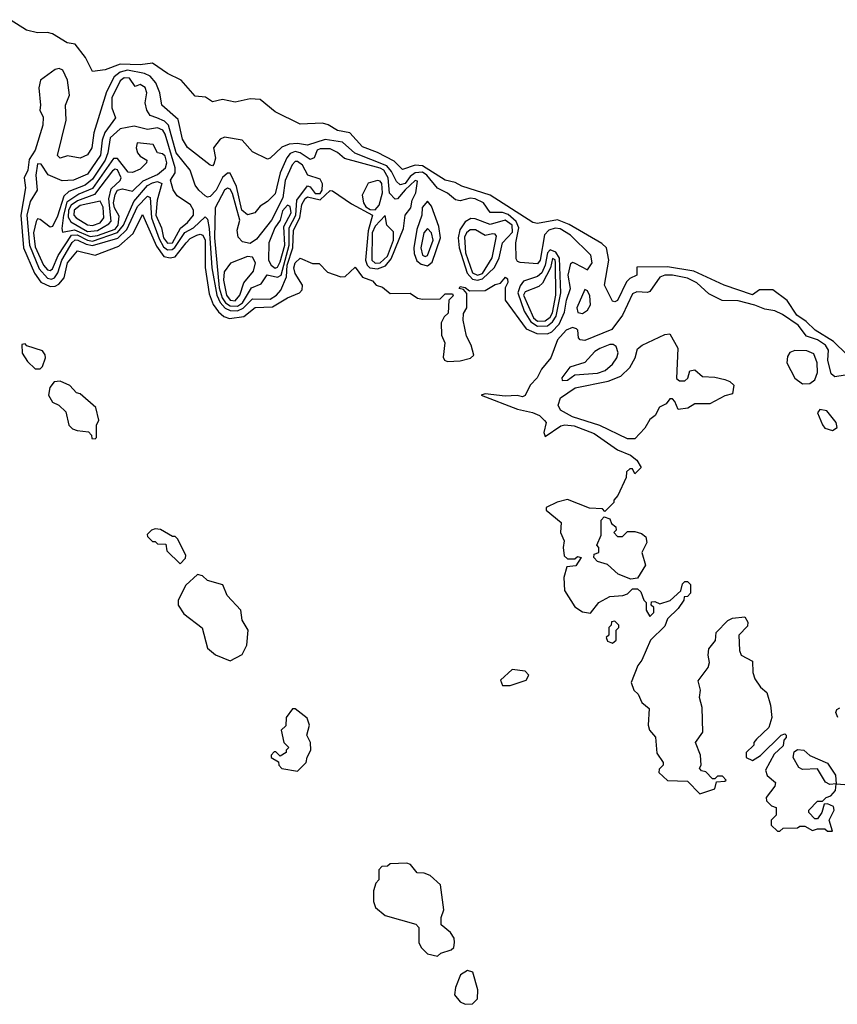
# Model space of a CAD drawing. Extents: x 2895860 to 3052244, y 542080 to 918683.
# Tile 83 of 133: x 2976953 to 2980224, y 808268 to 812208. Entities that reach past the tile are written whole.
import ezdxf

# ---------------------------------------------------------------- set-up
doc = ezdxf.new("R2010")
doc.units = 0

msp = doc.modelspace()

# ---------------------------------------------------------------- linework, layer by layer
at = {"layer": '0CON05XD'}
for points in [[(2979151.4, 811388.6), (2979105, 811407), (2979025, 811391.8), (2979006.3, 811396.3), (2978835.2, 811505.2), (2978721.6, 811541.6), (2978695, 811556.1), (2978655, 811564.7), (2978565, 811622.3), (2978535.2, 811624.8), (2978485, 811608.1), (2978451, 811641), (2978385, 811676.7), (2978325, 811698.4), (2978274.7, 811754.7), (2978225, 811763.9), (2978187.1, 811787.1), (2978165, 811793.1), (2978075, 811789.4), (2977975, 811839.4), (2977915, 811888.5), (2977875, 811890.4), (2977815, 811877.1), (2977765, 811888.8), (2977725, 811878.6), (2977697.1, 811897.1), (2977655, 811901.4), (2977598.8, 811965), (2977545, 811991.8), (2977485, 812033.4), (2977435, 812026.7), (2977355, 812030.2), (2977295, 812006.2), (2977245, 812000), (2977216.6, 812056.6), (2977175, 812110), (2977143.8, 812115), (2977085, 812150.8), (2977065, 812156), (2977025, 812154.3), (2976980, 812165), (2976915, 812207.5)], [(2978665, 810840), (2978715, 810842.5), (2978757, 810853), (2978770, 810865), (2978760, 810905), (2978740.7, 810940.7), (2978727.5, 811005), (2978728.3, 811031.7), (2978742.5, 811055), (2978741.7, 811111.7), (2978728.3, 811128.3), (2978711.7, 811131.7), (2978715, 811140), (2978735, 811136.2), (2978752.5, 811122.5), (2978815, 811123.3), (2978855, 811147.5), (2978876.7, 811153.3), (2978897, 811177), (2978905, 811170), (2978905.7, 811155.7), (2978895.9, 811134.1), (2978895.8, 811085.8), (2978980, 810970), (2979021.7, 810951.7), (2979065, 810950.8), (2979081.8, 810958.2), (2979111.4, 810988.6), (2979133.1, 811036.9), (2979141.1, 811085), (2979157.6, 811132.4), (2979147.1, 811185), (2979158.3, 811231.7), (2979165, 811236.7), (2979175, 811233.8), (2979225, 811206.2), (2979243.1, 811235), (2979238.5, 811265), (2979156.6, 811345), (2979115, 811370.2), (2979095, 811372.9), (2979070.7, 811365), (2979053.6, 811346.4), (2979035.4, 811245), (2979025, 811230.8), (2978955.7, 811235.7), (2978945, 811240), (2978940, 811250), (2978938.5, 811315), (2978950.6, 811375), (2978939.7, 811399.7), (2978907.5, 811427.5), (2978885, 811435.4), (2978835.7, 811435.7), (2978808.9, 811475), (2978775, 811490.6), (2978755, 811493.3), (2978715, 811482.9), (2978696.6, 811486.6), (2978665, 811512.8), (2978625, 811533.2), (2978582.6, 811585), (2978565, 811597), (2978534.9, 811595.1), (2978515, 811580), (2978495, 811552.1), (2978475, 811547.3), (2978460.3, 811560.3), (2978440.5, 811600.5), (2978422.1, 811622.1), (2978293.8, 811673.8), (2978245, 811718), (2978175, 811727.9), (2978105, 811705.3), (2978065, 811711.5), (2978031, 811709), (2978002.1, 811697.9), (2977955, 811652.9), (2977945, 811650), (2977885, 811679.2), (2977843.3, 811725), (2977772.7, 811737.3), (2977755, 811730), (2977728.8, 811695), (2977736.8, 811653.2), (2977730.3, 811629.7), (2977725, 811623.3), (2977715, 811625.8), (2977625, 811695.6), (2977605, 811730), (2977587.5, 811807.5), (2977522.5, 811865), (2977514, 811915), (2977497.8, 811955), (2977475, 811982.1), (2977452.2, 811992.2), (2977385, 812004.9), (2977355, 811997.9), (2977331.4, 811978.6), (2977300.9, 811919.1), (2977250.6, 811755), (2977242.5, 811695), (2977225, 811667.1), (2977195, 811652.9), (2977145, 811663.1), (2977115, 811653.5), (2977104, 811664), (2977139.1, 811805), (2977136.7, 811865), (2977152.5, 811905), (2977144.3, 811965), (2977126, 812005), (2977111.7, 812011.7), (2977095, 812008), (2977036, 811965), (2977030, 811935), (2977036, 811865), (2977033.8, 811845), (2977046.9, 811816.9), (2977045.8, 811785), (2977015, 811685.7), (2976991.7, 811648.3), (2976986.3, 811605), (2976971.2, 811575), (2976977.2, 811535), (2976957.3, 811425), (2976969.1, 811295), (2977012.6, 811192.6), (2977037.8, 811157.8), (2977075, 811139.3), (2977095, 811140.9), (2977110.2, 811149.8), (2977130.7, 811175), (2977144.8, 811235), (2977185, 811282.5), (2977255, 811265.6), (2977349.4, 811300.6), (2977407.7, 811352.3), (2977445, 811428.1), (2977500.8, 811300.8), (2977530.5, 811260.5), (2977555, 811254.7), (2977575, 811259.2), (2977619.4, 811315), (2977635, 811331.5), (2977661.4, 811345), (2977675, 811349.7), (2977686.3, 811345), (2977695.2, 811324.8), (2977695.9, 811215.9), (2977710.8, 811110.8), (2977727.6, 811067.6), (2977748.9, 811038.9), (2977769.9, 811019.9), (2977792.2, 811012.2), (2977849.8, 811020.2), (2977895, 811055.9), (2977965, 811059.1), (2978024.4, 811095), (2978073.1, 811115), (2978083, 811127), (2978084.5, 811145), (2978055, 811192.5), (2978050.4, 811215), (2978055, 811234), (2978075, 811253.3), (2978125, 811232.5), (2978151.7, 811231.7), (2978185, 811197.5), (2978238.3, 811178.3), (2978255, 811180), (2978295, 811217.5), (2978325, 811176.7), (2978365, 811162.5), (2978380, 811145), (2978405, 811137.5), (2978435, 811111.2), (2978515, 811113.3), (2978545, 811093.3), (2978565, 811088.8), (2978635, 811090), (2978655, 811110), (2978685, 811110), (2978687, 811103), (2978670, 811085), (2978667, 811033), (2978651.7, 811018.3), (2978640, 810995), (2978641.2, 810945), (2978653.8, 810915), (2978647, 810857), (2978652.5, 810845), (2978665, 810840)], [(2977825, 811043), (2977847.2, 811052.8), (2977885, 811090.4), (2977955, 811089.8), (2977980.7, 811105), (2977997.9, 811125), (2978021, 811179), (2978023.8, 811225), (2978046, 811295), (2978049.3, 811365), (2978074.5, 811415), (2978082, 811468), (2978095, 811492), (2978105, 811498.4), (2978155, 811487.1), (2978195, 811524.1), (2978205, 811522.9), (2978281.1, 811471.1), (2978364.2, 811425), (2978347.5, 811362.5), (2978337.1, 811245), (2978343.4, 811225), (2978354.7, 811214.7), (2978385, 811209.9), (2978417, 811223), (2978440, 811250), (2978488.7, 811371.3), (2978495.3, 811424.7), (2978518, 811455), (2978522.9, 811485), (2978537.8, 811515), (2978545, 811561.2), (2978535, 811563.8), (2978495, 811527.3), (2978465, 811490), (2978455, 811488.8), (2978432.7, 811512.7), (2978427.9, 811575), (2978410.2, 811605), (2978395, 811614), (2978252.5, 811652.5), (2978225, 811676.2), (2978195, 811690.3), (2978155, 811691.3), (2978144, 811685), (2978131.2, 811655), (2978115, 811648.6), (2978075, 811674.8), (2978055, 811680.2), (2978035, 811672.7), (2978021.7, 811655), (2977995.6, 811594.4), (2977975, 811510.5), (2977945, 811479.5), (2977915, 811461.1), (2977893.9, 811435), (2977865, 811426.9), (2977842.4, 811445), (2977820.3, 811540.3), (2977795, 811593.1), (2977785, 811593.6), (2977765, 811576.5), (2977738.8, 811525), (2977715, 811500), (2977705, 811497.1), (2977695, 811502.3), (2977669.6, 811525), (2977655.4, 811545), (2977635.2, 811605.2), (2977579.2, 811675), (2977549.1, 811785), (2977532.1, 811802.1), (2977501.4, 811815), (2977475, 811824.7), (2977461.9, 811845), (2977455.3, 811875), (2977461.6, 811915), (2977455, 811935.6), (2977435, 811948.6), (2977415, 811940), (2977393.2, 811973.2), (2977371.1, 811975), (2977355, 811962.8), (2977322.3, 811895), (2977322.2, 811855), (2977337.1, 811815), (2977293.5, 811756.5), (2977283.3, 811725), (2977276.7, 811665), (2977225, 811589.5), (2977169.2, 811565), (2977122.8, 811562.8), (2977067, 811587), (2977039.2, 811629.2), (2977025, 811630.9), (2977017.8, 811585), (2977023.6, 811525), (2976995, 811480), (2976981.5, 811425), (2976992.4, 811305), (2977031, 811211), (2977065, 811172.6), (2977080.5, 811169.5), (2977093, 811175), (2977105.9, 811194.1), (2977121.7, 811245), (2977163.7, 811316.3), (2977175, 811326.2), (2977185.5, 811325.5), (2977218.9, 811308.9), (2977245, 811304), (2977346.3, 811333.7), (2977382.1, 811367.9), (2977425, 811460), (2977465, 811501.6), (2977475, 811496), (2977480.6, 811415), (2977510.8, 811330.8), (2977528.6, 811298.6), (2977545, 811286.1), (2977562.7, 811287.3), (2977574.3, 811295.7), (2977614.4, 811355.6), (2977649, 811375), (2977695, 811419.2), (2977705, 811409.4), (2977711.4, 811371.4), (2977721.8, 811215), (2977741.6, 811105), (2977755.6, 811075.6), (2977775, 811053.6), (2977795, 811044.2), (2977825, 811043)], [(2977075, 811203.9), (2977085, 811210.7), (2977106.6, 811263.4), (2977160, 811345), (2977183.7, 811346.3), (2977225, 811324.9), (2977245, 811321.7), (2977345, 811355.3), (2977368.4, 811385), (2977410.5, 811479.5), (2977465, 811544.5), (2977485, 811555.1), (2977505, 811560.4), (2977521.9, 811551.9), (2977503.6, 811485), (2977498.6, 811425), (2977520.4, 811375), (2977529.3, 811335), (2977545, 811312.8), (2977565, 811315.2), (2977596.2, 811373.8), (2977625, 811395.3), (2977648.4, 811425), (2977649.1, 811445), (2977636.1, 811466.1), (2977582.7, 811502.7), (2977567.3, 811527.3), (2977557.3, 811565), (2977574.8, 811595.2), (2977576, 811615), (2977535, 811750), (2977525.7, 811765), (2977505, 811774.7), (2977465, 811768.2), (2977411.1, 811781.1), (2977355, 811770.8), (2977314.8, 811735), (2977306.5, 811675), (2977295.3, 811645), (2977245, 811568.8), (2977215.3, 811545), (2977149.7, 811520.3), (2977129.3, 811500.7), (2977105, 811421.5), (2977085, 811380.6), (2977075, 811377.1), (2977035, 811408.6), (2977025, 811410), (2977019.4, 811400.6), (2977008.2, 811355), (2977015, 811298.8), (2977048.9, 811225), (2977065, 811206.7), (2977075, 811203.9)], [(2977235, 811339.3), (2977265, 811344.5), (2977335, 811369.6), (2977347.7, 811385), (2977351.8, 811421.8), (2977333, 811455), (2977328.9, 811475), (2977335, 811507.7), (2977345, 811524.8), (2977365, 811531.3), (2977405, 811521.2), (2977446.7, 811563.3), (2977505, 811588.6), (2977536.1, 811615), (2977542.2, 811635), (2977535, 811661.2), (2977525, 811670.4), (2977504.4, 811674.4), (2977487.5, 811707.5), (2977423.6, 811715), (2977419.4, 811695), (2977424.2, 811675), (2977435, 811661.4), (2977462.5, 811645), (2977460, 811635), (2977435, 811609.5), (2977405, 811595.9), (2977387.8, 811597.8), (2977345, 811651.6), (2977328.2, 811651.8), (2977245, 811532.5), (2977190.5, 811509.5), (2977142.4, 811477.6), (2977128.4, 811425), (2977121.3, 811371.3), (2977125, 811356.7), (2977172.9, 811367.1), (2977235, 811339.3)], [(2977825, 811061.3), (2977844.9, 811075), (2977880.4, 811135), (2977918.9, 811151.1), (2977942.9, 811187.1), (2977985, 811177.2), (2977999.7, 811185), (2978030.9, 811305), (2978031.3, 811375), (2978058.7, 811425), (2978061.7, 811485), (2978105, 811542.2), (2978115, 811538.5), (2978135, 811512.4), (2978155, 811511.8), (2978163.8, 811525), (2978165, 811550.8), (2978155, 811568.8), (2978106, 811586), (2978084.7, 811625), (2978065, 811640.5), (2978055, 811640.3), (2978043.3, 811626.7), (2978015.5, 811564.5), (2978006.3, 811495), (2977961.2, 811405), (2977900.1, 811329.9), (2977875, 811312.5), (2977845, 811318), (2977827, 811337), (2977824, 811365), (2977834, 811405), (2977805, 811511.5), (2977795, 811529.5), (2977785, 811533), (2977773, 811525), (2977735.5, 811454.5), (2977732.5, 811335), (2977751.2, 811135), (2977763.5, 811095), (2977776.9, 811075), (2977795, 811062.9), (2977825, 811061.3)], [(2977225, 811360.1), (2977265, 811364.1), (2977309.9, 811390.1), (2977318.9, 811401.1), (2977310, 811490), (2977319.5, 811530.5), (2977355.6, 811564.4), (2977359.8, 811575), (2977345, 811606.5), (2977335, 811609.1), (2977325, 811602.2), (2977252.2, 811507.8), (2977185, 811482.4), (2977159.7, 811465), (2977148.5, 811445), (2977147.4, 811417.4), (2977158.1, 811398.1), (2977225, 811360.1)], [(2978375, 811447.3), (2978391.2, 811465), (2978405.3, 811514.7), (2978402.2, 811552.2), (2978395, 811562), (2978385, 811563.5), (2978347.3, 811552.7), (2978323.2, 811505), (2978328.9, 811475), (2978338.6, 811458.6), (2978355, 811447.4), (2978375, 811447.3)], [(2977245, 811384.2), (2977275, 811395.2), (2977289.8, 811415), (2977287.7, 811457.7), (2977275, 811481.3), (2977195, 811463.4), (2977171, 811445), (2977170.5, 811425), (2977178.9, 811415), (2977225, 811386.3), (2977245, 811384.2)], [(2977975, 811213.2), (2977985, 811217.1), (2977995, 811237.9), (2978013.9, 811305), (2978009.6, 811380.4), (2978038.9, 811435), (2978035, 811459.6), (2978025, 811465.8), (2978005, 811443.1), (2977996.1, 811405), (2977974, 811375), (2977950, 811315), (2977949.2, 811245), (2977959.3, 811225), (2977975, 811213.2)], [(2978585, 811222.7), (2978603.3, 811236.7), (2978636.3, 811335), (2978629.6, 811379.6), (2978600.8, 811460.8), (2978585, 811481.1), (2978564, 811456), (2978562.6, 811425), (2978542.1, 811367.9), (2978530.3, 811295), (2978531.6, 811271.6), (2978542.6, 811242.6), (2978558.9, 811228.9), (2978585, 811222.7)], [(2978375, 811233.1), (2978395, 811234.4), (2978425, 811261.2), (2978449.3, 811325), (2978448.8, 811358.8), (2978421.8, 811385), (2978415, 811424), (2978375, 811381.3), (2978363.5, 811355), (2978361.8, 811245), (2978375, 811233.1)], [(2978785, 811165.7), (2978805, 811170), (2978853.6, 811216.4), (2978871.1, 811255), (2978885, 811314.7), (2978925, 811357.2), (2978924.2, 811385), (2978895, 811405.7), (2978835, 811388), (2978775, 811411.1), (2978758.1, 811411.9), (2978735, 811398.2), (2978713.8, 811366.2), (2978707.7, 811335), (2978711, 811295), (2978743.6, 811193.6), (2978765, 811169.4), (2978785, 811165.7)], [(2978575, 811260), (2978585, 811264.2), (2978607.2, 811325), (2978600.3, 811355), (2978585, 811371.5), (2978570.2, 811355), (2978557.9, 811295), (2978565, 811264.6), (2978575, 811260)], [(2978785, 811185.8), (2978805, 811191.8), (2978844.2, 811255), (2978860.7, 811340.7), (2978855, 811349.7), (2978845, 811351.1), (2978815, 811343.8), (2978777, 811367), (2978755, 811367.2), (2978740.8, 811355), (2978733.3, 811336.7), (2978736.3, 811275), (2978764.9, 811194.9), (2978785, 811185.8)], [(2980315.4, 810815.4), (2980209.7, 810919.7), (2980135.6, 810965), (2980099.8, 810999.8), (2980062.7, 811025), (2980023.8, 811083.8), (2979966.8, 811126.8), (2979913.8, 811126.2), (2979885, 811106.7), (2979771.9, 811145), (2979650.7, 811200.7), (2979545, 811219), (2979423, 811217), (2979422.5, 811185), (2979395, 811171.9), (2979381.7, 811158.3), (2979345, 811084.4), (2979335, 811078), (2979325, 811081.2), (2979292.7, 811145), (2979310, 811245), (2979301.5, 811295), (2979282.5, 811312.5), (2979151.4, 811388.6)], [(2979025, 810981.3), (2979065, 810982.3), (2979085, 810998.2), (2979099.2, 811020.8), (2979118.2, 811115), (2979113.1, 811253.1), (2979097.9, 811277.9), (2979075, 811286.6), (2979064.9, 811275.1), (2979055.8, 811225), (2979042.4, 811195), (2979025, 811180.2), (2978968.6, 811161.4), (2978955, 811142.7), (2978946.3, 811115), (2978971.3, 811041.3), (2978998.2, 810998.2), (2979025, 810981.3)], [(2977815, 811082.4), (2977834.1, 811105), (2977850.2, 811155), (2977889, 811201), (2977896.6, 811235), (2977885, 811257.3), (2977865, 811260.2), (2977797, 811233), (2977771.7, 811198.3), (2977768.4, 811165), (2977780.1, 811105), (2977795, 811085.6), (2977815, 811082.4)], [(2979025, 811001.5), (2979055, 811002.9), (2979075, 811017.7), (2979084.6, 811035), (2979097.9, 811105), (2979096.6, 811235), (2979095, 811246.3), (2979085, 811251.6), (2979076.9, 811215), (2979045, 811153.5), (2979029.8, 811140.2), (2978975, 811119), (2978968.9, 811105), (2979008.4, 811015), (2979025, 811001.5)], [(2980255.3, 810785.3), (2980215, 810778.4), (2980200.4, 810790.4), (2980186.4, 810845), (2980189, 810885), (2980176.7, 810905), (2980145, 810926.2), (2980101.2, 810941.2), (2980068.1, 810985), (2980005, 811027.8), (2979975, 811042.4), (2979935, 811049), (2979894.8, 811064.8), (2979827.2, 811082.8), (2979763.8, 811083.8), (2979710.8, 811110.8), (2979662.9, 811155), (2979625, 811173.1), (2979565, 811185.2), (2979535, 811185.2), (2979515, 811177.5), (2979475, 811119.7), (2979464.8, 811115.2), (2979422.1, 811117.9), (2979405, 811110.9), (2979364.8, 811025.2), (2979322.4, 810967.6), (2979214.1, 810924.1), (2979196.1, 810926.1), (2979188.8, 810935), (2979186.7, 810965), (2979180.7, 810970.7), (2979165, 810976), (2979140, 810965), (2979105, 810926.7), (2979078.1, 810855), (2979040.5, 810809.5), (2979024.2, 810775), (2978995.6, 810745), (2978975, 810703.3), (2978965, 810698.8), (2978943.6, 810703.6), (2978895, 810701.2), (2978815, 810710), (2978800, 810705), (2978945, 810648.8), (2979005, 810636.2), (2979033.6, 810623.6), (2979053.3, 810603.3), (2979060, 810595), (2979050, 810555), (2979055, 810540), (2979118.3, 810581.7), (2979135, 810586.7), (2979171.7, 810581.7), (2979251.2, 810551.2), (2979345, 810486.7), (2979397.5, 810465), (2979422.5, 810445), (2979440, 810415), (2979415, 810390), (2979405, 810410), (2979395, 810410), (2979381.7, 810398.3), (2979380, 810375), (2979347, 810303), (2979330, 810285), (2979330, 810275), (2979295, 810240), (2979285, 810250), (2979233, 810253), (2979145, 810287.5), (2979103, 810277), (2979060, 810255), (2979060, 810245), (2979120, 810195), (2979117.5, 810155), (2979131.7, 810121.7), (2979127.5, 810095), (2979131.7, 810061.7), (2979145, 810050), (2979175, 810050), (2979185, 810060), (2979200, 810055), (2979178.3, 810021.7), (2979141.7, 810018.3), (2979130, 809975), (2979133, 809923), (2979175, 809857.5), (2979205, 809837.5), (2979237, 809833), (2979270, 809875), (2979315, 809900), (2979367, 809903), (2979385, 809910), (2979405, 809930), (2979425, 809930), (2979438.3, 809918.3), (2979450, 809885), (2979460, 809875), (2979460, 809845), (2979475, 809820), (2979490, 809835), (2979490, 809855), (2979480, 809865), (2979481.7, 809878.3), (2979495, 809880), (2979515, 809870), (2979556.2, 809883.8), (2979598.3, 809921.7), (2979605, 809950), (2979615, 809960), (2979625, 809960), (2979637, 809947), (2979637, 809913), (2979625, 809900), (2979611.7, 809898.3), (2979610, 809885), (2979588, 809852), (2979545, 809810), (2979535, 809780), (2979477.5, 809725), (2979442.5, 809645), (2979426.4, 809623.6), (2979400, 809555), (2979410, 809525), (2979428.3, 809508.3), (2979442.5, 809475), (2979471.7, 809451.7), (2979467.5, 809385), (2979472.5, 809365), (2979497, 809337), (2979503, 809273), (2979527.5, 809235), (2979527.5, 809225), (2979511.7, 809208.3), (2979510, 809195), (2979545, 809162.5), (2979625, 809160), (2979675, 809110), (2979735, 809130), (2979741.7, 809158.3), (2979775, 809160), (2979780, 809165), (2979765, 809180), (2979745, 809180), (2979735, 809170), (2979725, 809170), (2979698.3, 809198.3), (2979681.7, 809201.7), (2979672.5, 809212.5), (2979680, 809225), (2979677.5, 809265), (2979657.5, 809315), (2979686.4, 809356.4), (2979683.3, 809455), (2979673.3, 809495), (2979676.7, 809525), (2979668.3, 809561.7), (2979707.5, 809615), (2979712.5, 809635), (2979707.5, 809665), (2979710.7, 809689.3), (2979737, 809723), (2979740, 809755), (2979787, 809803), (2979805, 809812.5), (2979855, 809817.5), (2979867, 809797), (2979865, 809780), (2979830, 809745), (2979833, 809683), (2979840, 809665), (2979885, 809640), (2979886.7, 809595), (2979895, 809570), (2979917, 809537), (2979942.5, 809515), (2979957.5, 809465), (2979962.5, 809415), (2979950, 809375), (2979901.7, 809328.3), (2979890, 809315), (2979890, 809305), (2979860, 809275), (2979860, 809255), (2979885, 809242.5), (2979917, 809263), (2980000, 809345), (2980015, 809350), (2980020, 809345), (2980020, 809335), (2980010, 809325), (2980008.3, 809301.7), (2979971.7, 809268.3), (2979937.5, 809205), (2979943.6, 809183.6), (2979977.5, 809155), (2979975, 809140), (2979940, 809095), (2979941.7, 809081.7), (2979961.7, 809061.7), (2979980, 809055), (2979980, 809025), (2979960, 809005), (2979960, 808985), (2979985, 808960), (2979995, 808960), (2980008.3, 808971.7), (2980065, 808973.3), (2980075, 808980), (2980095, 808980), (2980125, 808962.5), (2980145, 808970), (2980175, 808970), (2980185, 808960), (2980205, 808960), (2980192.5, 809005), (2980212.5, 809045), (2980209.3, 809059.3), (2980185, 809070), (2980171.7, 809068.3), (2980162.5, 809035), (2980145, 809010), (2980135, 809010), (2980110, 809035), (2980110, 809045), (2980145, 809080), (2980165, 809080), (2980180, 809095), (2980198.3, 809101.7), (2980217, 809123), (2980220, 809150), (2980195, 809147.5), (2980177, 809157), (2980145, 809210), (2980085, 809207.5), (2980070, 809215), (2980047.5, 809255), (2980051.7, 809278.3), (2980065, 809287.5), (2980090, 809285), (2980115, 809262.5), (2980185, 809232.5), (2980217.5, 809185), (2980220, 809150), (2980255, 809147.5)], [(2979205, 811032), (2979225.6, 811045), (2979236.4, 811066.4), (2979235, 811102.5), (2979225, 811122.5), (2979215, 811127.5), (2979182.5, 811055), (2979186.1, 811036.1), (2979205, 811032)], [(2979415, 810530), (2979385, 810530.8), (2979275, 810584), (2979165, 810618.8), (2979116.7, 810645), (2979108, 810665), (2979117.5, 810695), (2979176, 810735), (2979308.3, 810761.7), (2979358.3, 810781.7), (2979394.3, 810815.7), (2979415.7, 810854.3), (2979425, 810890), (2979443.3, 810905), (2979535, 810948), (2979555, 810950), (2979587, 810893), (2979581.7, 810771.7), (2979593, 810763), (2979615, 810762.5), (2979626.7, 810773.3), (2979635, 810802.5), (2979655, 810806.7), (2979685, 810780), (2979735, 810777.5), (2979775, 810767.5), (2979795, 810760), (2979810, 810745), (2979805, 810710), (2979775, 810702.5), (2979715, 810670), (2979655, 810670), (2979627, 810653), (2979588.3, 810648.3), (2979575, 810680), (2979565, 810690), (2979555, 810690), (2979539.3, 810670.7), (2979513.6, 810656.4), (2979496.4, 810623.6), (2979475, 810607.5), (2979455, 810573.3), (2979415, 810530)], [(2977035, 810810), (2977045, 810820), (2977056.1, 810853.9), (2977055.9, 810865.9), (2977045, 810882.5), (2976982.5, 810902.5), (2976975, 810910), (2976961.7, 810908.3), (2976963, 810873), (2976985, 810840), (2977015, 810810), (2977035, 810810)], [(2979124, 810764), (2979145, 810764.7), (2979175, 810785.9), (2979265, 810792.6), (2979296.3, 810803.7), (2979325, 810828.8), (2979342.8, 810855), (2979348.1, 810875), (2979340.2, 810900.2), (2979328.3, 810908.3), (2979315, 810907.9), (2979275, 810891.1), (2979255, 810879.4), (2979215, 810835.8), (2979155, 810817.3), (2979122.7, 810775), (2979124, 810764)], [(2980085, 810750.6), (2980115, 810751.4), (2980135, 810766), (2980144.6, 810795.4), (2980143.8, 810833.8), (2980130, 810870), (2980102.9, 810882.9), (2980055, 810883.3), (2980035, 810875.7), (2980025, 810860), (2980022.9, 810835), (2980055, 810773.3), (2980085, 810750.6)], [(2977255, 810530), (2977260, 810535), (2977260, 810585), (2977270, 810605), (2977257.5, 810655), (2977195, 810710), (2977180, 810715), (2977153.6, 810743.6), (2977115, 810761.2), (2977091.7, 810758.3), (2977074.1, 810735.9), (2977068.8, 810705), (2977085, 810677.5), (2977110, 810665), (2977138.3, 810638.3), (2977150, 810585), (2977165, 810570), (2977183, 810563), (2977228.3, 810558.3), (2977240, 810545), (2977241.7, 810531.7), (2977255, 810530)], [(2980205, 810564.2), (2980223.3, 810575), (2980220, 810595), (2980182.4, 810642.4), (2980155, 810648.1), (2980145.8, 810634.2), (2980165, 810585.8), (2980175, 810573.1), (2980205, 810564.2)], [(2979398.3, 809968.3), (2979348.3, 809988.3), (2979305, 810027.5), (2979265, 810040), (2979250, 810055), (2979251.7, 810068.3), (2979270, 810075), (2979270, 810095), (2979262.5, 810105), (2979280, 810145), (2979280, 810205), (2979291.7, 810218.3), (2979315, 810210), (2979321.7, 810191.7), (2979338.3, 810178.3), (2979340, 810165), (2979330, 810155), (2979345, 810140), (2979365, 810140), (2979385, 810160), (2979415, 810160), (2979441.7, 810151.7), (2979458.3, 810138.3), (2979462.5, 810115), (2979442.5, 810075), (2979457.5, 810025), (2979425, 809972.5), (2979398.3, 809968.3)], [(2977595, 810030), (2977617, 810053), (2977617.5, 810065), (2977585, 810130), (2977575, 810140), (2977565, 810140), (2977517, 810167), (2977495, 810170), (2977480, 810165), (2977463, 810147), (2977465, 810140), (2977485, 810120), (2977495, 810120), (2977505, 810110), (2977538.3, 810108.3), (2977541.7, 810081.7), (2977595, 810030)], [(2977795, 809642.5), (2977843, 809667), (2977862.5, 809705), (2977867.5, 809765), (2977843.3, 809805), (2977837.5, 809845), (2977783.9, 809903.9), (2977766.4, 809946.4), (2977705, 809963.3), (2977685, 809982.5), (2977665, 809987.5), (2977617.5, 809945), (2977587.5, 809885), (2977587.5, 809865), (2977610.5, 809830.5), (2977683.6, 809773.6), (2977705, 809692.5), (2977736.4, 809666.4), (2977795, 809642.5)], [(2979325, 809712.5), (2979340, 809725), (2979340, 809765), (2979350, 809775), (2979350, 809785), (2979335, 809800), (2979321.7, 809798.3), (2979320, 809785), (2979310, 809775), (2979310, 809745), (2979300, 809735), (2979305, 809720), (2979325, 809712.5)], [(2978915, 809543.3), (2978980, 809565), (2978990, 809585), (2978975, 809600), (2978923, 809607), (2978877.5, 809565), (2978885, 809543.3), (2978915, 809543.3)], [(2978065, 809200), (2978100, 809235), (2978103, 809257), (2978117.5, 809285), (2978116.7, 809315), (2978102.5, 809345), (2978112.5, 809385), (2978103, 809413), (2978055, 809450), (2978045, 809450), (2978020, 809415), (2978018.3, 809381.7), (2978000, 809365), (2978010, 809315), (2978030, 809295), (2978020, 809285), (2978020, 809275), (2977995, 809260), (2977978.3, 809278.3), (2977971.7, 809278.3), (2977960, 809265), (2977960, 809255), (2977988.3, 809238.3), (2977990, 809225), (2978001.7, 809211.7), (2978065, 809200)], [(2980226.7, 809415), (2980218.8, 809435), (2980222.5, 809447.5), (2980235, 809453.3)], [(2978625, 808460), (2978638.3, 808471.7), (2978680, 808485), (2978690, 808495), (2978692.5, 808515), (2978691.7, 808531.7), (2978677.5, 808555), (2978640, 808585), (2978640, 808615), (2978650, 808645), (2978637.5, 808745), (2978595, 808782.5), (2978571.7, 808791.7), (2978543, 808793), (2978516.4, 808826.4), (2978501.7, 808831.7), (2978435, 808830), (2978425, 808820), (2978401.7, 808818.3), (2978390, 808805), (2978390, 808765), (2978378.3, 808751.7), (2978368.3, 808721.7), (2978368.3, 808678.3), (2978377.5, 808655), (2978415, 808622.5), (2978538.3, 808588.3), (2978550, 808575), (2978550, 808515), (2978560, 808495), (2978585, 808470), (2978625, 808460)], [(2978735, 808267.5), (2978765, 808270), (2978785, 808290), (2978786.2, 808325), (2978766.1, 808396.1), (2978745, 808402.5), (2978717.5, 808385), (2978697.5, 808335), (2978693.3, 808305), (2978715, 808277.5), (2978735, 808267.5)]]:
    msp.add_lwpolyline(points, dxfattribs=at)

doc.saveas('drawing.dxf')
